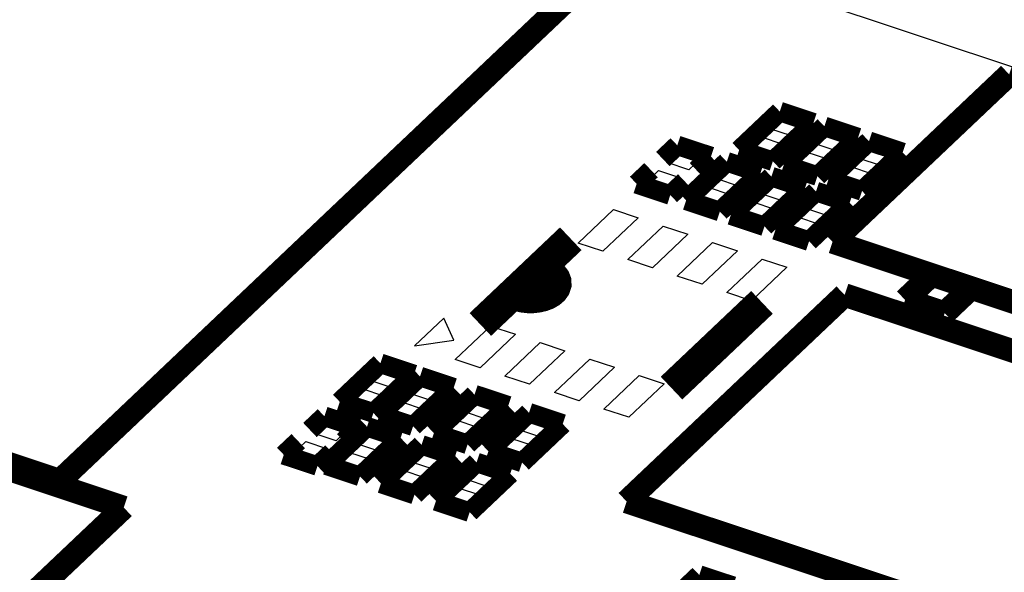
# Model space of a CAD drawing. Extents: x 0 to 1189, y 0 to 841.
# Tile 147 of 256: x 586.65 to 594.24, y 326.18 to 330.44. Entities that reach past the tile are written whole.
import ezdxf

# ---------------------------------------------------------------- set-up
doc = ezdxf.new("R2010")
doc.units = 0
doc.header["$LTSCALE"] = 65.395
doc.layers.get('0').update_dxf_attribs({"linetype": 'CONTINUOUS'})

msp = doc.modelspace()

# ---------------------------------------------------------------- linework, layer by layer
at = {"color": 7, "linetype": 'Continuous'}
for p, q in [((644.9059, 313.2395), (570.0207, 338.1541)), ((592.4324, 329.5985), (592.5287, 329.6898)), ((592.5287, 329.6898), (592.6969, 329.6339)), ((592.6969, 329.6339), (592.6005, 329.5425)), ((592.6005, 329.5425), (592.4324, 329.5985)), ((592.7763, 329.484), (592.8726, 329.5754)), ((592.8726, 329.5754), (593.0408, 329.5194)), ((592.2699, 329.4445), (592.3662, 329.5358)), ((592.3662, 329.5358), (592.5344, 329.4799)), ((592.5344, 329.4799), (592.438, 329.3885)), ((592.9444, 329.4281), (592.7763, 329.484)), ((593.0408, 329.5194), (592.9444, 329.4281)), ((591.6415, 329.3382), (591.7379, 329.4295)), ((591.7379, 329.4295), (591.906, 329.3736)), ((592.438, 329.3885), (592.2699, 329.4445)), ((592.6138, 329.33), (592.7101, 329.4214)), ((592.7101, 329.4214), (592.8783, 329.3654)), ((593.1202, 329.3696), (593.2165, 329.461)), ((593.2165, 329.461), (593.3847, 329.405)), ((593.3847, 329.405), (593.2883, 329.3137)), ((591.8096, 329.2823), (591.6415, 329.3382)), ((591.906, 329.3736), (591.8096, 329.2823)), ((592.7819, 329.2741), (592.6138, 329.33)), ((592.8783, 329.3654), (592.7819, 329.2741)), ((593.2883, 329.3137), (593.1202, 329.3696)), ((591.479, 329.1842), (591.5754, 329.2755)), ((591.5754, 329.2755), (591.7435, 329.2196)), ((592.0236, 329.2111), (592.12, 329.3024)), ((592.12, 329.3024), (592.2881, 329.2465)), ((592.2881, 329.2465), (592.1917, 329.1551)), ((592.9577, 329.2156), (593.054, 329.307)), ((593.054, 329.307), (593.2222, 329.251)), ((593.2222, 329.251), (593.1258, 329.1597)), ((591.6471, 329.1283), (591.479, 329.1842)), ((591.7435, 329.2196), (591.6471, 329.1283)), ((592.1917, 329.1551), (592.0236, 329.2111)), ((592.3675, 329.0967), (592.4639, 329.188)), ((592.4639, 329.188), (592.632, 329.1321)), ((593.1258, 329.1597), (592.9577, 329.2156)), ((591.8611, 329.0571), (591.9575, 329.1484)), ((591.9575, 329.1484), (592.1256, 329.0925)), ((592.1256, 329.0925), (592.0292, 329.0011)), ((592.5356, 329.0407), (592.3675, 329.0967)), ((592.632, 329.1321), (592.5356, 329.0407)), ((592.0292, 329.0011), (591.8611, 329.0571)), ((592.205, 328.9426), (592.3014, 329.034)), ((592.3014, 329.034), (592.4695, 328.978)), ((592.7114, 328.9822), (592.8078, 329.0736)), ((592.8078, 329.0736), (592.9759, 329.0176)), ((592.9759, 329.0176), (592.8796, 328.9263)), ((590.9554, 328.7167), (591.2279, 328.975)), ((591.2279, 328.975), (591.419, 328.9114)), ((592.3731, 328.8867), (592.205, 328.9426)), ((592.4695, 328.978), (592.3731, 328.8867)), ((592.8796, 328.9263), (592.7114, 328.9822)), ((591.419, 328.9114), (591.1465, 328.6532)), ((592.5489, 328.8282), (592.6453, 328.9196)), ((592.6453, 328.9196), (592.8134, 328.8636)), ((592.8134, 328.8636), (592.7171, 328.7723)), ((591.3375, 328.5896), (591.61, 328.8479)), ((591.61, 328.8479), (591.8011, 328.7843)), ((592.7171, 328.7723), (592.5489, 328.8282)), ((591.1465, 328.6532), (590.9554, 328.7167)), ((591.8011, 328.7843), (591.5286, 328.526)), ((591.7196, 328.4625), (591.9921, 328.7207)), ((591.9921, 328.7207), (592.1832, 328.6572)), ((592.1832, 328.6572), (591.9107, 328.3989)), ((591.5286, 328.526), (591.3375, 328.5896)), ((592.1018, 328.3353), (592.3742, 328.5936)), ((592.3742, 328.5936), (592.5653, 328.53)), ((592.5653, 328.53), (592.2928, 328.2718)), ((591.9107, 328.3989), (591.7196, 328.4625)), ((592.2928, 328.2718), (592.1018, 328.3353)), ((589.9195, 328.1384), (589.6924, 327.9232)), ((589.997, 327.9672), (589.9195, 328.1384)), ((590.0077, 327.8186), (590.2802, 328.0769)), ((590.2802, 328.0769), (590.4713, 328.0133)), ((589.6924, 327.9232), (589.997, 327.9672)), ((590.4713, 328.0133), (590.1988, 327.755)), ((590.3899, 327.6915), (590.6624, 327.9497)), ((590.8534, 327.8862), (590.5809, 327.6279)), ((590.6624, 327.9497), (590.8534, 327.8862)), ((590.1988, 327.755), (590.0077, 327.8186)), ((590.772, 327.5643), (591.0445, 327.8226)), ((591.0445, 327.8226), (591.2355, 327.759)), ((589.3519, 327.6575), (589.4483, 327.7489)), ((589.4483, 327.7489), (589.6164, 327.6929)), ((591.2355, 327.759), (590.963, 327.5008)), ((589.52, 327.6016), (589.3519, 327.6575)), ((589.6164, 327.6929), (589.52, 327.6016)), ((589.6576, 327.5558), (589.754, 327.6472)), ((589.754, 327.6472), (589.9221, 327.5912)), ((590.5809, 327.6279), (590.3899, 327.6915)), ((591.1541, 327.4372), (591.4266, 327.6955)), ((591.4266, 327.6955), (591.6176, 327.6319)), ((589.1894, 327.5035), (589.2858, 327.5949)), ((589.2858, 327.5949), (589.4539, 327.5389)), ((589.9221, 327.5912), (589.8257, 327.4999)), ((591.6176, 327.6319), (591.3451, 327.3736)), ((589.3575, 327.4476), (589.1894, 327.5035)), ((589.4539, 327.5389), (589.3575, 327.4476)), ((589.8257, 327.4999), (589.6576, 327.5558)), ((590.0779, 327.416), (590.1743, 327.5073)), ((590.1743, 327.5073), (590.3424, 327.4514)), ((590.963, 327.5008), (590.772, 327.5643)), ((589.4951, 327.4018), (589.5915, 327.4931)), ((589.5915, 327.4931), (589.7596, 327.4372)), ((589.7596, 327.4372), (589.6632, 327.3459)), ((590.3424, 327.4514), (590.246, 327.36)), ((591.3451, 327.3736), (591.1541, 327.4372)), ((589.6632, 327.3459), (589.4951, 327.4018)), ((589.9154, 327.262), (590.0118, 327.3533)), ((590.0118, 327.3533), (590.1799, 327.2974)), ((590.246, 327.36), (590.0779, 327.416)), ((590.4982, 327.2761), (590.5946, 327.3675)), ((590.5946, 327.3675), (590.7627, 327.3115)), ((588.9204, 327.2486), (589.0168, 327.34)), ((589.0168, 327.34), (589.1849, 327.284)), ((589.1849, 327.284), (589.0886, 327.1927)), ((590.1799, 327.2974), (590.0835, 327.206)), ((590.6664, 327.2202), (590.4982, 327.2761)), ((590.7627, 327.3115), (590.6664, 327.2202)), ((589.0886, 327.1927), (588.9204, 327.2486)), ((589.2488, 327.1684), (589.3452, 327.2598)), ((589.3452, 327.2598), (589.5133, 327.2038)), ((589.5133, 327.2038), (589.417, 327.1125)), ((590.0835, 327.206), (589.9154, 327.262)), ((590.3357, 327.1221), (590.4321, 327.2135)), ((590.4321, 327.2135), (590.6002, 327.1575)), ((588.7579, 327.0946), (588.8543, 327.1859)), ((588.8543, 327.1859), (589.0224, 327.13)), ((589.0224, 327.13), (588.9261, 327.0387)), ((589.417, 327.1125), (589.2488, 327.1684)), ((589.6692, 327.0286), (589.7655, 327.1199)), ((589.7655, 327.1199), (589.9337, 327.064)), ((590.5039, 327.0662), (590.3357, 327.1221)), ((590.6002, 327.1575), (590.5039, 327.0662)), ((588.9261, 327.0387), (588.7579, 327.0946)), ((589.0863, 327.0144), (589.1827, 327.1058)), ((589.1827, 327.1058), (589.3508, 327.0498)), ((589.3508, 327.0498), (589.2545, 326.9585)), ((589.9337, 327.064), (589.8373, 326.9726)), ((589.2545, 326.9585), (589.0863, 327.0144)), ((589.5067, 326.8746), (589.603, 326.9659)), ((589.603, 326.9659), (589.7712, 326.91)), ((589.8373, 326.9726), (589.6692, 327.0286)), ((590.094, 326.893), (590.1904, 326.9844)), ((590.1904, 326.9844), (590.3585, 326.9284)), ((589.7712, 326.91), (589.6748, 326.8186)), ((590.2622, 326.8371), (590.094, 326.893)), ((590.3585, 326.9284), (590.2622, 326.8371)), ((589.6748, 326.8186), (589.5067, 326.8746)), ((589.9315, 326.739), (590.0279, 326.8304)), ((590.0279, 326.8304), (590.196, 326.7744)), ((590.0997, 326.6831), (589.9315, 326.739)), ((590.196, 326.7744), (590.0997, 326.6831))]:
    msp.add_line(p, q, dxfattribs=at)
at = {"color": 40, "linetype": 'Continuous', "const_width": 0.1812}
for points in [[(586.958, 326.8845), (591.0794, 330.7906)], [(577.3299, 330.0879), (586.958, 326.8845)], [(592.9164, 328.7263), (594.2789, 330.0176)], [(594.2789, 330.0176), (597.4504, 328.9624)], [(594.5977, 328.167), (592.9164, 328.7263)], [(593.6806, 328.4721), (593.4762, 328.2784)], [(593.0099, 328.3168), (591.3291, 326.7238)], [(593.0099, 328.3168), (594.9473, 327.6722)], [(593.7819, 328.1767), (593.9863, 328.3704)], [(593.4762, 328.2784), (593.7819, 328.1767)], [(593.6291, 328.2275), (593.5609, 328.163)], [(593.5609, 328.163), (593.6219, 328.1718)], [(585.7693, 327.237), (587.4506, 326.6776)], [(594.3379, 325.7228), (591.3291, 326.7238)], [(587.4506, 326.6776), (586.0427, 325.3433)]]:
    msp.add_lwpolyline(points, dxfattribs=at)
at = {"color": 7, "linetype": 'Continuous'}
for points, const_width in [([(592.5101, 329.7309), (592.1968, 329.4339)], 0.151), ([(592.77, 329.6444), (592.5101, 329.7309)], 0.151), ([(592.4566, 329.3474), (592.77, 329.6444)], 0.151), ([(592.854, 329.6165), (592.5407, 329.3195)], 0.151), ([(593.1139, 329.53), (592.854, 329.6165)], 0.151), ([(591.7193, 329.4706), (591.608, 329.3652)], 0.151), ([(591.9791, 329.3842), (591.7193, 329.4706)], 0.151), ([(592.8005, 329.233), (593.1139, 329.53)], 0.151), ([(593.1979, 329.502), (592.8846, 329.205)], 0.151), ([(593.4578, 329.4156), (593.1979, 329.502)], 0.151), ([(592.1968, 329.4339), (592.4566, 329.3474)], 0.151), ([(593.1444, 329.1186), (593.4578, 329.4156)], 0.151), ([(592.1014, 329.3435), (591.788, 329.0465)], 0.151), ([(591.8678, 329.2787), (591.9791, 329.3842)], 0.151), ([(592.3612, 329.257), (592.1014, 329.3435)], 0.151), ([(592.5407, 329.3195), (592.8005, 329.233)], 0.151), ([(591.5172, 329.2791), (591.4059, 329.1736)], 0.151), ([(592.0478, 328.96), (592.3612, 329.257)], 0.151), ([(591.4059, 329.1736), (591.6657, 329.0872)], 0.151), ([(591.6657, 329.0872), (591.777, 329.1926)], 0.151), ([(592.4453, 329.2291), (592.1319, 328.9321)], 0.151), ([(592.7051, 329.1426), (592.4453, 329.2291)], 0.151), ([(592.8846, 329.205), (593.1444, 329.1186)], 0.151), ([(592.3918, 328.8456), (592.7051, 329.1426)], 0.151), ([(592.7892, 329.1147), (592.4758, 328.8177)], 0.151), ([(593.049, 329.0282), (592.7892, 329.1147)], 0.151), ([(591.788, 329.0465), (592.0478, 328.96)], 0.151), ([(592.7357, 328.7312), (593.049, 329.0282)], 0.151), ([(592.1319, 328.9321), (592.3918, 328.8456)], 0.151), ([(590.2007, 328.0891), (590.898, 328.75)], 0.2416), ([(592.4758, 328.8177), (592.7357, 328.7312)], 0.151), ([(590.4629, 328.3215), (590.4947, 328.3096), (590.5307, 328.3012), (590.5689, 328.297), (590.6072, 328.2971), (590.6454, 328.3015), (590.6813, 328.3101), (590.713, 328.3222), (590.7403, 328.3379), (590.7616, 328.3562), (590.7759, 328.3762), (590.783, 328.3978), (590.7824, 328.4197), (590.7744, 328.4407), (590.7589, 328.4608), (590.7366, 328.4787), (590.7085, 328.4939)], 0.2416), ([(590.7085, 328.4939), (590.7052, 328.4953), (590.7019, 328.4966), (590.6986, 328.4979), (590.6952, 328.4992), (590.6917, 328.5005), (590.6877, 328.5018)], 0.2416), ([(592.3724, 328.2595), (591.675, 327.5986)], 0.2416), ([(589.4297, 327.7899), (589.1163, 327.4929)], 0.151), ([(589.6895, 327.7035), (589.4297, 327.7899)], 0.151), ([(589.3761, 327.4065), (589.6895, 327.7035)], 0.151), ([(589.7353, 327.6882), (589.422, 327.3912)], 0.151), ([(589.9952, 327.6018), (589.7353, 327.6882)], 0.151), ([(589.6818, 327.3048), (589.9952, 327.6018)], 0.151), ([(590.1557, 327.5484), (589.8423, 327.2514)], 0.151), ([(590.4155, 327.4619), (590.1557, 327.5484)], 0.151), ([(589.1163, 327.4929), (589.3761, 327.4065)], 0.151), ([(590.1021, 327.1649), (590.4155, 327.4619)], 0.151), ([(588.9982, 327.381), (588.8869, 327.2756)], 0.151), ([(589.258, 327.2946), (588.9982, 327.381)], 0.151), ([(589.422, 327.3912), (589.6818, 327.3048)], 0.151), ([(590.576, 327.4085), (590.2626, 327.1115)], 0.151), ([(590.8358, 327.3221), (590.576, 327.4085)], 0.151), ([(589.3266, 327.3008), (589.0132, 327.0039)], 0.151), ([(589.1468, 327.1891), (589.258, 327.2946)], 0.151), ([(589.5864, 327.2144), (589.3266, 327.3008)], 0.151), ([(590.5225, 327.0251), (590.8358, 327.3221)], 0.151), ([(589.2731, 326.9174), (589.5864, 327.2144)], 0.151), ([(589.8423, 327.2514), (590.1021, 327.1649)], 0.151), ([(588.7961, 327.1895), (588.6848, 327.084)], 0.151), ([(589.7469, 327.161), (589.4336, 326.864)], 0.151), ([(590.0068, 327.0746), (589.7469, 327.161)], 0.151), ([(588.6848, 327.084), (588.9447, 326.9976)], 0.151), ([(588.9447, 326.9976), (589.0559, 327.103)], 0.151), ([(589.6934, 326.7776), (590.0068, 327.0746)], 0.151), ([(590.2626, 327.1115), (590.5225, 327.0251)], 0.151), ([(589.0132, 327.0039), (589.2731, 326.9174)], 0.151), ([(590.1718, 327.0255), (589.8584, 326.7285)], 0.151), ([(590.4316, 326.939), (590.1718, 327.0255)], 0.151), ([(590.1183, 326.642), (590.4316, 326.939)], 0.151), ([(589.4336, 326.864), (589.6934, 326.7776)], 0.151), ([(589.8584, 326.7285), (590.1183, 326.642)], 0.151), ([(591.889, 326.1576), (591.5756, 325.8606)], 0.151), ([(592.1488, 326.0711), (591.889, 326.1576)], 0.151)]:
    msp.add_lwpolyline(points, dxfattribs=dict(at, const_width=const_width))

doc.saveas('drawing.dxf')
